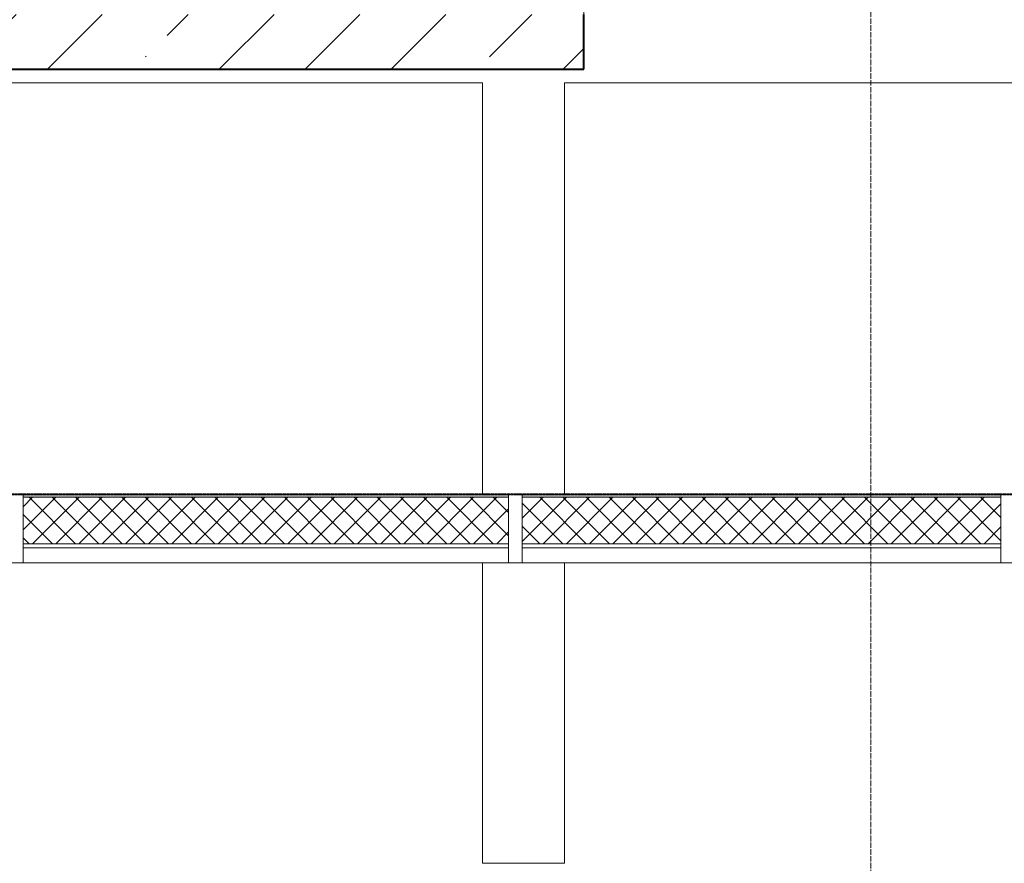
# Model space of a CAD drawing. Header units: millimetres. Extents: x 105028 to 874735, y -568483 to 191941.
# Tile 72 of 135: x 336401 to 340001, y 153185 to 156269. Entities that reach past the tile are written whole.
import ezdxf

# ---------------------------------------------------------------- set-up
doc = ezdxf.new("R2010")
doc.units = ezdxf.units.MM
for name, pattern in [('ADSK_Линия сетки', [25, 20, -2.5, 0, -2.5]), ('ADSK_Штриховая_ш3 п1_5', [4.5, 3, -1.5]), ('Штрих_3_1_5_', [4.5, 3, -1.5])]:
    doc.linetypes.add(name, pattern=pattern)
doc.layers.add('_Разделитель помещений_', color=4, linetype='ADSK_Штриховая_ш3 п1_5', lineweight=40, true_color=0x00ffff)
for name, color, linetype, lineweight in [('Импосты витража', 7, 'Continuous', 18), ('Оси', 7, 'Continuous', 9), ('Перекрытия', 7, 'Continuous', 18), ('Стены', 7, 'Continuous', 18), ('Стены разрез', 7, 'Continuous', 40), ('Стены штриховка', 7, 'Continuous', 40)]:
    doc.layers.add(name, color=color, linetype=linetype, lineweight=lineweight)
pattern_1 = [(45, (0, 0), (-42.42640687, 42.42640687), []), (135, (0, 0), (-42.42640687, -42.42640687), [])]

# ---------------------------------------------------------------- blocks, each defined once
blk = doc.blocks.new('135_SLK_K2_AR_rvt-1-К2_L02_5_400__Задание СС')
at = {"layer": '_Разделитель помещений_', "linetype": 'Штрих_3_1_5_'}
blk.add_line((-12377714.2, 9982455.7), (-12386314.2, 9982455.7), dxfattribs=at)
at = {"layer": 'Перекрытия'}
for p, q in [((-12382664.2, 9984010.7), (-12382664.2, 9984710.7)), ((-12382664.2, 9984710.7), (-12382664.2, 9984010.7)), ((-12386314.2, 9984010.7), (-12382664.2, 9984010.7)), ((-12382664.2, 9984010.7), (-12386314.2, 9984010.7)), ((-12368714.2, 9982455.7), (-12386314.2, 9982455.7)), ((-12386314.2, 9982455.7), (-12368714.2, 9982455.7))]:
    blk.add_line(p, q, dxfattribs=at)
blk = doc.blocks.new('135_SLK_GD_KR_rvt-1-К2_L02_5_400__Задание СС')
at = {"layer": 'Оси', "color": 8, "linetype": 'ADSK_Линия сетки', "true_color": 0x808080}
blk.add_line((-12381614.2, 10019863.3), (-12381614.2, 9976036.4), dxfattribs=at)
blk = doc.blocks.new('135_SLK_K1-2-3_KR_rvt-1-К2_L02_5_400__Задание СС')
at = {"layer": 'Стены разрез', "lineweight": 9}
h = blk.add_hatch(dxfattribs=at)
h.set_pattern_fill('FP_6', color=256, style=0, pattern_type=2)
h.set_pattern_definition([(45, (0, 0), (-314.308964, 314.308964), []), (45, (314.3, 0), (-314.308964, 314.308964), [555.625, -111.125, 3.353, -107.772])])
h.paths.add_polyline_path([(-12382664.2, 9984010.7), (-12382664.2, 9984210.7), (-12386314.2, 9984210.7), (-12386314.2, 9984010.7), (-12384944.6, 9984010.7)])
at = {"layer": 'Перекрытия'}
for p, q in [((-12368714.2, 9982455.7), (-12386314.2, 9982455.7)), ((-12386314.2, 9982455.7), (-12368714.2, 9982455.7))]:
    blk.add_line(p, q, dxfattribs=at)
at = {"layer": 'Стены разрез'}
for p, q in [((-12382664.2, 9984010.7), (-12382664.2, 9984210.7)), ((-12386314.2, 9984010.7), (-12382664.2, 9984010.7))]:
    blk.add_line(p, q, dxfattribs=at)
blk = doc.blocks.new('Rectangular Mullion - R_StandardFrame_50Wx250H-4645537-К2_L02_5_400__Задание СС')
at = {"layer": 'Импосты витража', "lineweight": 5}
for p, q in [((-12381114.2, 9982455.7), (-12379314.2, 9982455.7)), ((-12381114.2, 9982455.7), (-12379314.2, 9982455.7)), ((-12379314.2, 9982205.7), (-12381114.2, 9982205.7)), ((-12381114.2, 9982205.7), (-12379314.2, 9982205.7))]:
    blk.add_line(p, q, dxfattribs=at)
blk = doc.blocks.new('Rectangular Mullion - R_InvisibleFrame_50Wx250H-5146803-К2_L02_5_400__Задание СС')
at = {"layer": 'Импосты витража', "lineweight": 5}
for p, q in [((-25, 0), (-25, 250)), ((-25, 250), (25, 250)), ((25, 250), (-25, 250)), ((-25, 250), (-25, 0)), ((25, 250), (25, 0)), ((25, 0), (25, 250)), ((25, 0), (-25, 0)), ((-25, 0), (25, 0))]:
    blk.add_line(p, q, dxfattribs=at)
blk = doc.blocks.new('Rectangular Mullion - R_StandardFrame_50Wx250H-4645611-К2_L02_5_400__Задание СС')
at = {"layer": 'Импосты витража', "lineweight": 5}
for p, q in [((-12372114.2, 9982455.7), (-12370289.2, 9982455.7)), ((-12372114.2, 9982455.7), (-12370289.2, 9982455.7)), ((-12370289.2, 9982205.7), (-12372114.2, 9982205.7)), ((-12372114.2, 9982205.7), (-12370289.2, 9982205.7))]:
    blk.add_line(p, q, dxfattribs=at)
blk = doc.blocks.new('135_SLK_K2_AR_FCD_rvt-1-К2_L02_5_400__Задание СС')
at = {"layer": 'Стены разрез', "lineweight": 18, "true_color": 0xe1dccd}
for points in [[(-12382939.2, 9982445.7), (-12382939.2, 9982455.7), (-12384714.2, 9982455.7), (-12384714.2, 9982445.7)], [(-12381139.2, 9982445.7), (-12381139.2, 9982455.7), (-12382889.2, 9982455.7), (-12382889.2, 9982445.7), (-12382313.4, 9982445.7)]]:
    blk.add_hatch(color=254, dxfattribs=at).paths.add_polyline_path(points)
at = {"layer": 'Стены разрез', "lineweight": 5}
h = blk.add_hatch(dxfattribs=at)
h.set_pattern_fill('FP_23', color=256, style=0, pattern_type=2)
h.set_pattern_definition(pattern_1)
h.paths.add_polyline_path([(-12382939.2, 9982275.7), (-12382939.2, 9982445.7), (-12384714.2, 9982445.7), (-12384714.2, 9982275.7)])
h = blk.add_hatch(dxfattribs=at)
h.set_pattern_fill('FP_23', color=256, style=0, pattern_type=2)
h.set_pattern_definition(pattern_1)
h.paths.add_polyline_path([(-12382889.2, 9982275.7), (-12381139.2, 9982275.7), (-12381139.2, 9982445.7), (-12382889.2, 9982445.7)])
at = {"layer": 'Перекрытия', "lineweight": 5}
for p, q in [((-12386014.2, 9983960.7), (-12383034.2, 9983960.7)), ((-12383034.2, 9983960.7), (-12386014.2, 9983960.7)), ((-12383034.2, 9983960.7), (-12383034.2, 9982455.7)), ((-12383034.2, 9982455.7), (-12383034.2, 9983960.7)), ((-12382734.2, 9982455.7), (-12382734.2, 9983960.7)), ((-12382734.2, 9983960.7), (-12379464.2, 9983960.7)), ((-12379464.2, 9983960.7), (-12382734.2, 9983960.7)), ((-12382734.2, 9983960.7), (-12382734.2, 9982455.7)), ((-12383034.2, 9982455.7), (-12386014.2, 9982455.7)), ((-12386014.2, 9982455.7), (-12383034.2, 9982455.7)), ((-12379464.2, 9982455.7), (-12382734.2, 9982455.7)), ((-12382734.2, 9982455.7), (-12379464.2, 9982455.7)), ((-12383034.2, 9981107.6), (-12383034.2, 9982205.7)), ((-12383034.2, 9982205.7), (-12382734.2, 9982205.7)), ((-12382734.2, 9982205.7), (-12383034.2, 9982205.7)), ((-12383034.2, 9982205.7), (-12383034.2, 9981107.6)), ((-12382734.2, 9982205.7), (-12382734.2, 9981107.6)), ((-12382734.2, 9981107.6), (-12382734.2, 9982205.7)), ((-12382734.2, 9981107.6), (-12383034.2, 9981107.6)), ((-12383034.2, 9981107.6), (-12382734.2, 9981107.6))]:
    blk.add_line(p, q, dxfattribs=at)
at = {"layer": 'Стены', "lineweight": 5}
for p, q in [((-12382939.2, 9982455.7), (-12384714.2, 9982455.7)), ((-12384714.2, 9982205.7), (-12384714.2, 9982455.7)), ((-12382939.2, 9982455.7), (-12382939.2, 9982205.7)), ((-12381139.2, 9982455.7), (-12382889.2, 9982455.7)), ((-12382889.2, 9982205.7), (-12382889.2, 9982455.7)), ((-12381139.2, 9982455.7), (-12381139.2, 9982205.7)), ((-12384714.2, 9982205.7), (-12382939.2, 9982205.7)), ((-12382889.2, 9982205.7), (-12381139.2, 9982205.7))]:
    blk.add_line(p, q, dxfattribs=at)
at = {"layer": 'Стены разрез', "lineweight": 9}
for p, q in [((-12382939.2, 9982455.7), (-12384714.2, 9982455.7)), ((-12384714.2, 9982455.7), (-12384714.2, 9982205.7)), ((-12382939.2, 9982205.7), (-12382939.2, 9982455.7)), ((-12381139.2, 9982455.7), (-12382889.2, 9982455.7)), ((-12382889.2, 9982455.7), (-12382889.2, 9982205.7)), ((-12381139.2, 9982205.7), (-12381139.2, 9982455.7)), ((-12384714.2, 9982205.7), (-12382939.2, 9982205.7)), ((-12382889.2, 9982205.7), (-12381139.2, 9982205.7))]:
    blk.add_line(p, q, dxfattribs=at)
at = {"layer": 'Стены штриховка', "lineweight": 9}
for p, q in [((-12384714.2, 9982445.7), (-12382939.2, 9982445.7)), ((-12382889.2, 9982445.7), (-12381139.2, 9982445.7)), ((-12384714.2, 9982275.7), (-12382939.2, 9982275.7)), ((-12384714.2, 9982260.7), (-12382939.2, 9982260.7)), ((-12382889.2, 9982275.7), (-12381139.2, 9982275.7)), ((-12382889.2, 9982260.7), (-12381139.2, 9982260.7))]:
    blk.add_line(p, q, dxfattribs=at)
at = {"layer": 'Импосты витража', "lineweight": 5, "extrusion": (0, 0, -1)}
for p in [(12384739.2, 9982205.7), (12382914.2, 9982205.7), (12381114.2, 9982205.7)]:
    blk.add_blockref('Rectangular Mullion - R_InvisibleFrame_50Wx250H-5146803-К2_L02_5_400__Задание СС', p, dxfattribs=at)
at = {"layer": 'Импосты витража', "lineweight": 5}
for name, p in [('Rectangular Mullion - R_StandardFrame_50Wx250H-4645611-К2_L02_5_400__Задание СС', (-12625, 0)), ('Rectangular Mullion - R_StandardFrame_50Wx250H-4645537-К2_L02_5_400__Задание СС', (-1800, 0))]:
    blk.add_blockref(name, p, dxfattribs=at)

msp = doc.modelspace()

# ---------------------------------------------------------------- block references
at = {"lineweight": 5}
for name in ['135_SLK_GD_KR_rvt-1-К2_L02_5_400__Задание СС', '135_SLK_K2_AR_FCD_rvt-1-К2_L02_5_400__Задание СС', '135_SLK_K1-2-3_KR_rvt-1-К2_L02_5_400__Задание СС', '135_SLK_K2_AR_rvt-1-К2_L02_5_400__Задание СС']:
    msp.add_blockref(name, (12721127.3, -9827922.2), dxfattribs=at)

doc.saveas('drawing.dxf')
